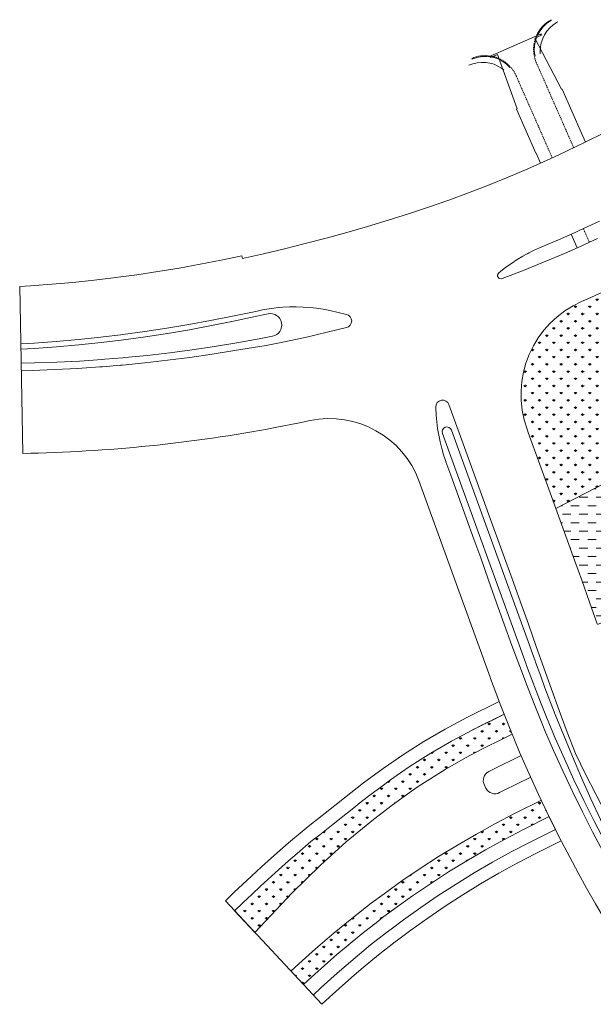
# Model space of a CAD drawing. Header units: millimetres. Extents: x 747415 to 1601423, y -236173 to 551995.
# Tile 1 of 256: x 747415 to 832071, y -77261 to 67912. Entities that reach past the tile are written whole.
import ezdxf

# ---------------------------------------------------------------- set-up
doc = ezdxf.new("R2010")
doc.units = ezdxf.units.MM
doc.header["$LTSCALE"] = 100
doc.header["$MEASUREMENT"] = 0
doc.linetypes.add('DGN Style 2', pattern=[2.832453, 1.699472, -1.132981])
for name, color, linetype, lineweight in [('T--L9000_TERREIN_Wegen_extern', 7, 'CONTINUOUS', 0), ('T--L9042_BEPLANTING', 90, 'CONTINUOUS', 0), ('T--L9043_WATERPARTIJ_Vijver', 130, 'CONTINUOUS', 0)]:
    doc.layers.add(name, color=color, linetype=linetype, lineweight=lineweight)

msp = doc.modelspace()

# ---------------------------------------------------------------- hatches: boundary and pattern name
at = {"layer": 'T--L9042_BEPLANTING', "linetype": 'Continuous'}
h = msp.add_hatch(dxfattribs=at)
h.set_pattern_fill('GRASS', color=256, scale=1500)
h.paths.add_polyline_path([(838261.171, 1876.084, -0.4385096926), (845169.053, -651.414), (848715.93, -9194.379, -0.4142135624), (846015.344, -15729.425), (832679.683, -21266.14), (833766.568, -24319.394), (834244.614, -25648.031), (835368.565, -25320.682), (837405.398, -24713.877), (843390.714, -22929.921), (847277.783, -21898.47), (851173.087, -20994.032), (852243.282, -20669.558), (852689.587, -20449.304), (853103.092, -20160.317), (853478.114, -19824.224), (853800.54, -19441.94), (854063.771, -19020.977), (854267.808, -18561.337), (854399.452, -18078.047), (854473.731, -17584.303), (854469.933, -17088.535), (854402.173, -16589.829), (854271.363, -16102.295), (853571.592, -14489.558), (850850.389, -8146.936), (847299.428, -827.447), (843467.317, 7879.121), (843270.967, 8325.23), (841954.535, 11316.167), (840453.201, 10655.356), (840355.027, 10830.661), (840705.846, 10985.074), (837247.658, 17160.182), (837079.892, 17086.34), (833861.098, 24399.305), (833925.87, 24427.815), (832652.501, 27374.493), (830794.667, 26552.777), (830432.567, 26395.746, 0.3964438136), (822300.384, 7516.847), (822478.077, 7027.225), (825889.525, -2372.883), (826539.327, -4163.384)])
h = msp.add_hatch(dxfattribs=at)
h.set_pattern_fill('GRASS', color=256, scale=1500)
h.paths.add_polyline_path([(802125.376, -44164.364), (800693.699, -45221.208), (799262.022, -46278.051), (797866.269, -47379.238), (796470.517, -48480.424), (795080.466, -49581.132), (793690.415, -50681.84), (791688.402, -52253.593), (790389.447, -53273.384), (788356.055, -55008.723), (787101.929, -56101.766), (785115.057, -57855.108), (782935.9, -59848.1), (781663.241, -61052.125), (780390.582, -62256.149), (779140.165, -63471.419), (782110.309, -66657.589), (787626.638, -60822.107), (791821.731, -56737.908), (795605.701, -53312.265), (799632.672, -49992.103), (802398.773, -47875.101), (805235.784, -45849.919), (806200.55, -45161.227), (810199.957, -42648.871), (813190.595, -40931.792), (815711.773, -39597.127), (818733.689, -38105.462), (820098.478, -37431.78), (818919.733, -34492.078), (817373.152, -35255.9), (816608.523, -35633.534), (815835.233, -36015.445), (814297.313, -36774.99), (812722.937, -37609.892), (811148.562, -38444.795), (809608.841, -39341.692), (808069.12, -40238.589), (806117.865, -41477.327), (805061.12, -42148.193), (803593.248, -43156.278)])
h = msp.add_hatch(dxfattribs=at)
h.set_pattern_fill('GRASS', color=256, scale=1500)
h.paths.add_polyline_path([(821780.39, -51464.199), (825561.234, -49596.923), (825467.847, -49408.777), (824402.154, -47171.253), (820533.306, -49081.992), (817655.575, -50586.491), (814813.186, -52156.741), (812007.644, -53791.913), (809240.43, -55491.143), (806513.006, -57253.532), (803826.813, -59078.15), (801183.01, -60964.219), (799309.361, -62357.532), (798584.376, -62909.71), (796179.039, -64795.682), (793815.3, -66733.047), (792430.829, -67908.031), (791059.164, -69101.355), (788634.532, -71279.974), (787447.605, -72383.078), (789287.673, -74356.978), (790483.577, -73244.775), (792866.769, -71103.395), (794214.529, -69930.869), (795573.627, -68777.417), (797891.621, -66877.547), (800250.099, -65028.316), (800962.713, -64485.559), (802800.336, -63119.036), (805393.218, -61269.294), (808028.067, -59479.552), (810703.36, -57750.848), (813417.684, -56084.097), (816169.602, -54480.179), (818957.662, -52939.941)])
at = {"layer": 'T--L9043_WATERPARTIJ_Vijver', "linetype": 'Continuous'}
h = msp.add_hatch(dxfattribs=at)
h.set_pattern_fill('DASH', color=256, scale=10000)
h.paths.add_polyline_path([(845169.053, -651.414, 0.4385096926), (838261.171, 1876.084), (826539.327, -4163.384), (829300.974, -11772.99), (830368.683, -14715.019), (831508.872, -17953.568), (832651.617, -21187.296), (832679.683, -21266.14), (846015.344, -15729.425, 0.4142135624), (848715.93, -9194.379)])

# ---------------------------------------------------------------- linework, layer by layer
at = {"layer": 'T--L9000_TERREIN_Wegen_extern'}
for p, q in [((824404.571, 65723.745), (824020.328, 65680.932)), ((824219.42, 63269.669), (824241.015, 62853.464)), ((817032.888, 62386.901), (816905.73, 62372.733)), ((818882.746, 60495.116), (818542.976, 60759.297)), ((822353.859, 33406.304), (822631.953, 33518.837))]:
    msp.add_line(p, q, dxfattribs=at)
at = {"layer": 'T--L9000_TERREIN_Wegen_extern', "linetype": 'DGN Style 2', "lineweight": 13}
for p, q in [((829180.872, 49026.153), (823678.12, 61528.424)), ((826010.584, 47540.877), (820690.748, 59627.561)), ((831489.792, 35092.098), (830603.45, 37105.871))]:
    msp.add_line(p, q, dxfattribs=at)
at = {"layer": 'T--L9000_TERREIN_Wegen_extern', "flags": 128}
for points in [[(824219.42, 63269.669), (824266.511, 63900.121), (824392.781, 64519.413), (824596.168, 65117.829), (824873.423, 65685.805), (825220.115, 66214.266), (825630.705, 66694.769), (826098.632, 67119.635), (826616.419, 67482.076), (826839.271, 67610.685)], [(824275.635, 46759.235), (823635.686, 48240.127), (823609.636, 48228.661), (820746.964, 54732.533), (820849.43, 54777.633), (817923.251, 62778.794), (816918.898, 62336.728), (816850.063, 62524.947), (824351.215, 65826.571), (824443.521, 65648.684)], [(827465.565, 57689.718), (827363.099, 57644.618), (823439.167, 65206.619), (824443.521, 65648.684)], [(818543.031, 60759.39), (817999.033, 61081.344), (817418.854, 61332.061), (816811.681, 61507.582), (816187.216, 61605.104), (815555.437, 61623.068), (814926.44, 61561.187), (814310.274, 61420.45), (813695.842, 61196.785)], [(827465.565, 57689.718), (830328.237, 51185.847), (830302.187, 51174.381), (830895.66, 49850.282)], [(747414.728, 28580.214), (748990.389, 28669.183), (752138.868, 28898.699), (755283.699, 29178.762), (758423.802, 29508.288), (758781.57, 29548.962), (761278.83, 29850.522), (761559.169, 29886.293), (764689.22, 30311.735), (767812.696, 30783.449), (770929.464, 31300.412), (774039.107, 31861.552), (777141.268, 32465.804), (780189.924, 33102.241), (780320.019, 32721.102), (783411.499, 33409.53), (786494.671, 34137.942), (789569.43, 34905.302), (792635.733, 35710.584), (795693.595, 36552.784), (798743.091, 37430.915), (801775.761, 38341.372), (804780.112, 39287.645), (807760.871, 40278.827), (810725.523, 41317.195), (813673.32, 42402.489), (816603.519, 43534.434), (819515.383, 44712.746), (822408.177, 45937.128), (824716.369, 46953.259), (825281.173, 47207.271), (826995.166, 47991.19), (828133.647, 48522.855), (830964.88, 49883.549), (833774.159, 51289.01)], [(824466.671, 34425.256), (826934.814, 35474.358), (829375.969, 36549.022), (829973.308, 36817.667), (831786.036, 37646.743), (832990.099, 38209.035)], [(829670.535, 34275.001), (828797.831, 36294.51)], [(818623.523, 29734.464), (821604.812, 30887.416), (824716.784, 32146.704), (827808.375, 33455.227), (830275.19, 34541.187), (830878.808, 34812.656), (832710.59, 35650.447)], [(818126.174, 30587.472), (818374.329, 30790.918), (819164.125, 31404.178), (819977.814, 31985.365), (820814.092, 32533.548), (821671.624, 33047.85), (822549.036, 33527.448), (823444.925, 33971.576), (824357.857, 34379.523), (824466.671, 34425.256)], [(830432.567, 26395.746), (830794.667, 26552.777), (833347.223, 27681.767)], [(747569.405, 20125.778), (749535.761, 20236.801), (752820.835, 20476.264), (756099.452, 20768.23), (759370.881, 21111.53), (759743.409, 21153.882), (762342.667, 21467.757), (762634.343, 21504.975), (765889.203, 21947.373), (769134.975, 22437.547), (772371.121, 22974.3), (775597.211, 23556.445), (778812.884, 24182.797), (782017.842, 24852.182), (782673.544, 24994.605)], [(795639.556, 24458.545), (793202.478, 25026.867), (792220.371, 25214.833), (791231.532, 25363.375), (790237.544, 25472.255), (789239.998, 25541.299), (788240.488, 25570.397), (787240.614, 25559.502), (786241.975, 25508.631), (785246.17, 25417.866), (784254.791, 25287.352), (783269.424, 25117.298), (782673.544, 24994.605)], [(783775.401, 19874.097), (786255.565, 20366.528), (789538.981, 21066.065), (792810.88, 21817.63), (795650.44, 22513.406)], [(810321.215, 2711.121), (810294.982, 2783.753), (809975.652, 3731.325), (809694.469, 4690.91), (809451.885, 5660.972), (809248.287, 6639.958), (809084, 7626.303), (808959.289, 8618.429), (808874.351, 9614.749), (808829.324, 10613.668), (808825.388, 10798.708)], [(849763.134, -75590.648), (847842.829, -72798.426), (845951.842, -69981.599), (844090.482, -67140.474), (842259.056, -64275.362), (840457.867, -61386.578), (838798.13, -58422.536), (837180.511, -55433.324), (835595.219, -52424.123), (833948.743, -49209.697), (832427.211, -46277.748), (830935.705, -43334.64), (829425.715, -40289.635), (828226.747, -37127.608), (827051.798, -33964.628), (825897.288, -30802.089), (824759.636, -27641.316), (823635.268, -24483.574), (822486.703, -21233.882), (821344.579, -17990.01), (820276.87, -15047.98), (816865.422, -5647.873), (813453.974, 3752.235), (810765.172, 11161.119)], [(832651.617, -21187.296), (831508.872, -17953.568), (830368.683, -14715.019), (829300.974, -11772.99), (825889.525, -2372.883), (822478.077, 7027.225), (822300.363, 7516.907)], [(837779.262, -62448.303), (836726.538, -60624.262), (835101.615, -57716.226), (833517.238, -54785.902), (831973.711, -51833.857), (830471.332, -48860.659), (829010.392, -45866.882), (827591.171, -42853.103), (826213.943, -39819.905), (824878.975, -36767.871), (824719.019, -36394.275), (823515.71, -33433.599), (822347.247, -30459.128), (821208.972, -27472.98), (820049.494, -24349.952), (818912.308, -21218.473), (817791.98, -18080.523), (816615.651, -14746.195), (815445.592, -11408.894), (814447.171, -8657.783), (811035.722, 742.324), (810321.215, 2711.121)]]:
    msp.add_lwpolyline(points, dxfattribs=at)
at = {"layer": 'T--L9000_TERREIN_Wegen_extern', "linetype": 'Continuous'}
for points in [[(747414.728, 28580.214), (747865.208, 3957.528)], [(818183.853, -32625.041), (813391.126, -34992.064), (810201.631, -36683.17), (807081.947, -38499.196), (804034.224, -40431.951), (801059.302, -42472.181), (798157.332, -44610.82), (795327.795, -46839.026), (792510.265, -49067.143), (790481.726, -50658.622), (789697.391, -51291.032), (787105.053, -53448.276), (784563.34, -55661.788), (783078.712, -56998.626), (781614.271, -58347.002), (779039.379, -60781.615), (777776.458, -62008.527)], [(787447.605, -72383.078), (788634.532, -71279.974), (791059.164, -69101.355), (792430.829, -67908.031), (793815.3, -66733.047), (796179.039, -64795.682), (798584.376, -62909.71), (799309.361, -62357.532), (801183.01, -60964.219), (803826.813, -59078.15), (806513.006, -57253.532), (809240.43, -55491.143), (812007.644, -53791.913), (814813.186, -52156.741), (817655.575, -50586.491), (820533.306, -49081.992), (824402.154, -47171.253)], [(790719.574, -75893.026), (791900.459, -74794.762), (794254.357, -72679.661), (795583.143, -71523.635), (796922.041, -70387.322), (799205.176, -68516.021), (801528.204, -66694.586), (802229.523, -66160.432), (804039.366, -64814.567), (806593.08, -62992.767), (809187.996, -61230.15), (811822.742, -59527.647), (814495.927, -57886.157), (817206.138, -56306.547), (819951.942, -54789.654), (822731.889, -53336.277), (826508.512, -51471.086), (825574.916, -49590.166), (821780.39, -51464.199), (818957.662, -52939.941), (816169.602, -54480.179), (813417.684, -56084.097), (810703.36, -57750.848), (808028.067, -59479.552), (805393.218, -61269.294), (802800.336, -63119.036), (800962.713, -64485.559), (800250.099, -65028.316), (797891.621, -66877.547), (795573.627, -68777.417), (794214.529, -69930.869), (792866.769, -71103.395), (790483.577, -73244.775), (789287.673, -74356.978)], [(777776.458, -62008.527), (791994.774, -77260.973)]]:
    msp.add_lwpolyline(points, dxfattribs=at)
at = {"layer": 'T--L9000_TERREIN_Wegen_extern', "ltscale": 0.5, "flags": 128}
for points in [[(747583.79, 19339.517), (749559.506, 19447.12), (752857.91, 19683.004), (756149.826, 19973.666), (759431.048, 20317.577), (759811.008, 20360.859), (762415.36, 20676.692), (762714.174, 20715.06), (765978.275, 21162.469), (769236.211, 21660.348), (772483.987, 22207.02), (775721.073, 22801.276), (778947.009, 23441.91), (782161.4, 24127.719), (784062.66, 24560.976)], [(747621.875, 17257.826), (749584.647, 17295.981), (752921.419, 17413.852), (756255.9, 17584.67), (759590.582, 17808.616), (759964.305, 17837.035), (762619.733, 18058.274), (762911.212, 18084.624), (766237.198, 18414.312), (769554.122, 18796.357), (772864.564, 19231.001), (776167.69, 19718.134), (779462.668, 20257.635), (782748.668, 20849.367), (784728.932, 21238.514)], [(747641.912, 16162.63), (749255.697, 16194.001), (752592.47, 16311.871), (755926.95, 16482.689), (759261.633, 16706.635), (759635.355, 16735.055), (762290.784, 16956.294), (762582.263, 16982.644), (765908.249, 17312.331), (769225.173, 17694.376), (772535.615, 18129.02), (775838.741, 18616.154), (779133.719, 19155.654), (783775.401, 19874.097), (783775.401, 19874.097)], [(785113.898, 7760.158), (788690.985, 8463.101), (790287.569, 8796.274)], [(844288.167, -71054.032), (842574.556, -68122.594), (840896.673, -65165.708), (839257.751, -62184.702), (838045.069, -59913.188), (836857.176, -57628.037), (835713.315, -55366.623), (834594.663, -53094.474), (833131.553, -50028.131), (831712.428, -46946.445), (830336.521, -43852.038), (829002.628, -40746.594), (827709.486, -37631.637), (826455.529, -34507.907), (824935.546, -30577.876), (824300.892, -28888.283), (823538.791, -26820.102), (823471.115, -26634.332), (811120.082, 7398.434)], [(844288.719, -71054.975), (842334.923, -68023.489), (840526.393, -65130.105), (838759.277, -62207.611), (837454.092, -59980.46), (836175.819, -57735.701), (834946.567, -55511.981), (833747.433, -53277.291), (832181.573, -50254.634), (830670.25, -47215.328), (829213.161, -44160.441), (827810.39, -41091.768), (826461.944, -38010.891), (825167.2, -34917.836), (824383.361, -32974.43), (823618.763, -31021.941), (822981.501, -29348.862), (822220.558, -27292.039), (822154.825, -27111.18), (809804.071, 6920.821)], [(835636.611, -67910.535), (835500.958, -67692.805), (833702.625, -64709.184), (832372.162, -62431.792), (831069.641, -60137.446), (829817.281, -57865.411), (828595.574, -55582.784), (827003.729, -52503.126), (825467.847, -49408.777), (823988.443, -46302.626), (822565.502, -43186.474), (821198.946, -40061.905), (819888.264, -36929.367), (818323.276, -32991.105), (817678.021, -31296.946), (816911.667, -29225.477), (816843.917, -29039.066), (806361.682, -155.697)]]:
    msp.add_lwpolyline(points, dxfattribs=at)
at = {"layer": 'T--L9000_TERREIN_Wegen_extern', "linetype": 'Continuous'}
msp.add_lwpolyline([(802398.773, -47875.101), (805235.784, -45849.919), (806200.55, -45161.227), (810199.957, -42648.871), (813190.595, -40931.792), (815711.773, -39597.127), (818733.689, -38105.462), (820098.478, -37431.78), (818919.733, -34492.078), (817373.152, -35255.9), (816608.523, -35633.534), (815835.233, -36015.445), (814297.313, -36774.99), (812722.937, -37609.892), (811148.562, -38444.795), (809608.841, -39341.692), (808069.12, -40238.589), (806117.865, -41477.327), (805061.12, -42148.193), (803593.248, -43156.278), (802125.376, -44164.364), (800693.699, -45221.208), (799262.022, -46278.051), (797866.269, -47379.238), (796470.517, -48480.424), (795080.466, -49581.132), (793690.415, -50681.84), (791688.402, -52253.593), (790389.447, -53273.384), (788356.055, -55008.723), (787101.929, -56101.766), (785115.057, -57855.108), (782935.9, -59848.1), (781663.241, -61052.125), (780390.582, -62256.149), (779140.165, -63471.419), (782110.309, -66657.589), (787626.638, -60822.107), (791821.731, -56737.908), (795605.701, -53312.265), (799632.672, -49992.103)], close=True, dxfattribs=at)
at = {"layer": 'T--L9000_TERREIN_Wegen_extern', "linetype": 'DGN Style 2', "lineweight": 13, "flags": 128}
msp.add_lwpolyline([(814297.313, -36774.99), (818919.733, -34492.078)], dxfattribs=at)
at = {"layer": 'T--L9000_TERREIN_Wegen_extern', "linetype": 'Continuous'}
msp.add_lwpolyline([(822829.926, -43765.547), (818836.946, -45737.592), (818242.064, -46041.668, -0.4142135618), (816216.78, -45410.619), (815997.642, -44958.758, -0.4158458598), (816652.31, -42934.783), (817252.904, -42627.787), (821420.869, -40569.321)], format="xyb", dxfattribs=at)
at = {"layer": 'T--L9000_TERREIN_Wegen_extern', "ltscale": 0.2, "flags": 128}
msp.add_lwpolyline([(791994.774, -77260.973), (793150.59, -76185.999), (795478.42, -74094.282), (796790.291, -72952.966), (798111.184, -71831.93), (800363.296, -69986.054), (802654.788, -68189.346), (803345.995, -67662.894), (805131.108, -66335.419), (807649.958, -64538.491), (810209.314, -62800.028), (812807.955, -61120.855), (815444.508, -59501.859), (818117.578, -57943.897), (820825.755, -56447.79), (823567.606, -55014.33), (827338.986, -53151.729)], dxfattribs=at)
at = {"layer": 'T--L9000_TERREIN_Wegen_extern', "ltscale": 0.2, "extrusion": (0, 0, -1)}
msp.add_arc((-828257.46, 63535.835), 4900, 347.9414497, 61.06289464, dxfattribs=at)
at = {"layer": 'T--L9000_TERREIN_Wegen_extern', "extrusion": (0, 0, -1)}
for centre, radius, start, end in [((-828257.46, 63535.835), 5000, 23.47073788, 61.06289465), ((-795412.451, 23484.674), 1000, 103.12668146, 256.23209934), ((-809825.162, 10819.974), 1000, 358.78143498, 160.05336233)]:
    msp.add_arc(centre, radius, start, end, dxfattribs=at)
at = {"layer": 'T--L9000_TERREIN_Wegen_extern', "linetype": 'DGN Style 2', "lineweight": 13, "extrusion": (0, 0, -1)}
msp.add_arc((-828257.487, 63535.828), 5000.027, 336.32935657, 23.47068891, dxfattribs=at)
at = {"layer": 'T--L9000_TERREIN_Wegen_extern'}
for centre, radius, start, end in [((816114.41, 57613.331), 5000, 80.87711126, 113.45413858), ((818443.175, 30200.806), 500, 129.3460414, 291.1429441), ((836400.524, 12634.079), 15000, 113.44470396, 199.94663974)]:
    msp.add_arc(centre, radius, start, end, dxfattribs=at)
at = {"layer": 'T--L9000_TERREIN_Wegen_extern', "ltscale": 0.2}
msp.add_arc((816114.41, 57613.331), 4900, 41.85709132, 113.45413858, dxfattribs=at)
at = {"layer": 'T--L9000_TERREIN_Wegen_extern', "linetype": 'DGN Style 2', "lineweight": 13}
msp.add_arc((816114.41, 57613.331), 5000, 23.75622417, 80.8771112, dxfattribs=at)
at = {"layer": 'T--L9000_TERREIN_Wegen_extern', "ltscale": 0.5}
for centre, radius, start, end in [((784395.796, 22899.745), 1694.305, 281.33944502, 101.33944502), ((793157.681, -4957.451), 14050, 19.94663887, 101.78726139), ((810462.08, 7159.618), 700, 19.94794812, 199.94622162)]:
    msp.add_arc(centre, radius, start, end, dxfattribs=at)
at = {"layer": 'T--L9000_TERREIN_Wegen_extern', "ltscale": 0.5, "extrusion": (0, 0, -1)}
msp.add_arc((-743756.361, 228542.002), 224622.057, 259.3901371, 268.9518718, dxfattribs=at)
at = {"layer": 'T--L9043_WATERPARTIJ_Vijver', "linetype": 'Continuous'}
msp.add_lwpolyline([(826539.327, -4163.384), (838261.171, 1876.084, -0.4385096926), (845169.053, -651.414), (848715.93, -9194.379, -0.4142135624), (846015.344, -15729.425), (832679.683, -21266.14)], format="xyb", dxfattribs=at)

doc.saveas('drawing.dxf')
